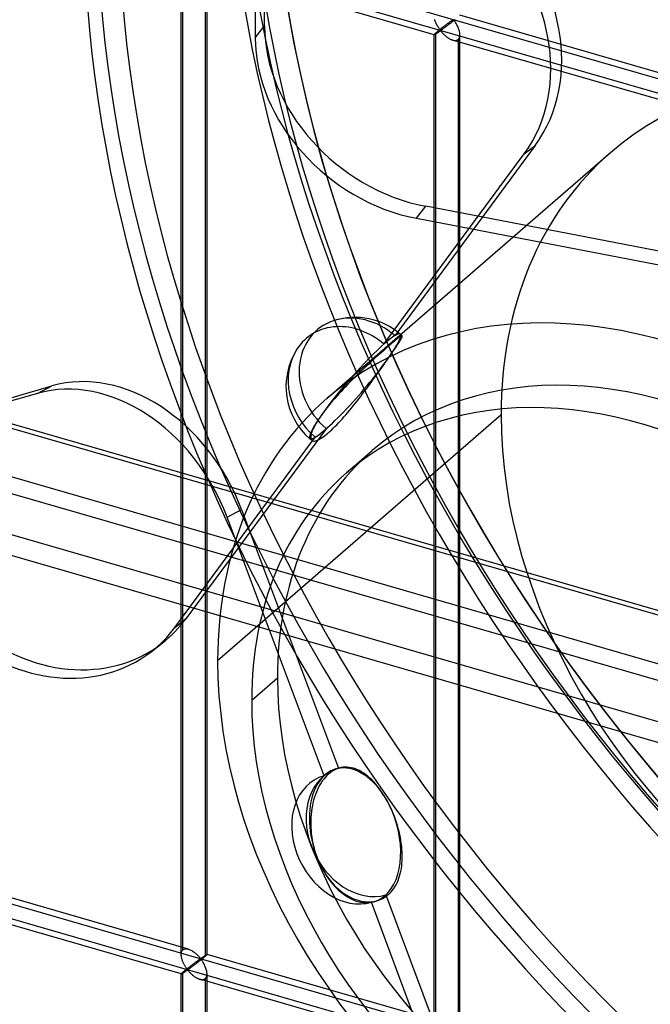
# Model space of a CAD drawing. Header units: millimetres. Extents: x -766 to 748, y -857 to 897.
# Tile 46 of 87: x -172 to -50, y -82 to 109. Entities that reach past the tile are written whole.
import ezdxf

# ---------------------------------------------------------------- set-up
doc = ezdxf.new("R2010")
doc.units = ezdxf.units.MM
doc.layers.add('MAIN-1', color=7, linetype='Continuous')
doc.layers.add('MAIN-2', color=7, linetype='Continuous')

msp = doc.modelspace()

# ---------------------------------------------------------------- linework, layer by layer
at = {"layer": 'MAIN-1'}
for p, q in [((-765.86, 200.76), (390.28, -132.99)), ((396.2, -159.4), (-759.94, 174.35))]:
    msp.add_line(p, q, dxfattribs=at)
at = {"layer": 'MAIN-2'}
for p, q in [((-124.53, 107.86), (-124.53, 561.1)), ((-126.32, 558.77), (-126.32, 105.53)), ((-431.4, 208.25), (746.4, -131.75)), ((451.83, -49.6), (-431.73, 205.46)), ((393.43, -133.05), (-762.71, 200.7)), ((-757.57, 177.74), (398.58, -156.01)), ((395.9, -144.06), (-674.83, 165.04)), ((-674.06, 161.59), (482.09, -172.16)), ((-140.7, -72.26), (-140.7, 120.29)), ((-140.36, -71.34), (-140.36, 120.63)), ((-135.7, -72.26), (-135.7, 120.29)), ((-91.62, 106.12), (-137.09, 119.25)), ((-136.03, 119.38), (-136.03, -72.59)), ((-91.45, 108.91), (-91.49, 109.04)), ((-91.41, 108.77), (-91.45, 108.91)), ((-88.19, 108.85), (-88.24, 108.81)), ((-88.13, 108.89), (-88.19, 108.85)), ((-88.08, 108.92), (-88.13, 108.89)), ((-88.03, 108.96), (-88.08, 108.92)), ((-87.99, 108.99), (-88.03, 108.96)), ((-87.94, 109.01), (-87.99, 108.99)), ((-87.87, 109.02), (-87.94, 109.01)), ((-87.78, 108.87), (-87.9, 108.77)), ((-87.77, 108.93), (-87.87, 109.02)), ((-87.66, 108.96), (-87.78, 108.87)), ((-87.69, 108.83), (-87.77, 108.93)), ((-87.54, 109.06), (-87.66, 108.96)), ((-41.16, 96.76), (-86.63, 109.88)), ((-126.32, 105.53), (-124.53, 107.86)), ((-91.36, 108.63), (-91.41, 108.77)), ((-91.3, 108.5), (-91.36, 108.63)), ((-91.25, 108.36), (-91.3, 108.5)), ((-91.19, 108.23), (-91.25, 108.36)), ((-91.12, 108.1), (-91.19, 108.23)), ((-91.06, 107.98), (-91.12, 108.1)), ((-90.99, 107.86), (-91.06, 107.98)), ((-90.92, 107.74), (-90.99, 107.86)), ((-90.86, 107.62), (-90.92, 107.74)), ((-90.79, 107.51), (-90.86, 107.62)), ((-90.72, 107.41), (-90.79, 107.51)), ((-90.67, 106.97), (-90.75, 106.91)), ((-90.65, 107.31), (-90.72, 107.41)), ((-90.59, 107.04), (-90.67, 106.97)), ((-90.59, 107.22), (-90.65, 107.31)), ((-90.52, 107.13), (-90.59, 107.22)), ((-90.5, 107.11), (-90.59, 107.04)), ((-90.46, 107.05), (-90.52, 107.13)), ((-90.42, 107.17), (-90.5, 107.11)), ((-90.38, 106.98), (-90.46, 107.05)), ((-90.33, 107.24), (-90.42, 107.17)), ((-90.29, 107), (-90.38, 106.98)), ((-90.24, 107.31), (-90.33, 107.24)), ((-90.23, 107.04), (-90.29, 107)), ((-90.16, 107.38), (-90.24, 107.31)), ((-90.16, 107.08), (-90.23, 107.04)), ((-90.07, 107.45), (-90.16, 107.38)), ((-90.08, 107.13), (-90.16, 107.08)), ((-90, 107.19), (-90.08, 107.13)), ((-89.98, 107.51), (-90.07, 107.45)), ((-89.92, 107.25), (-90, 107.19)), ((-89.9, 107.58), (-89.98, 107.51)), ((-89.83, 107.31), (-89.92, 107.25)), ((-89.81, 107.65), (-89.9, 107.58)), ((-89.74, 107.38), (-89.83, 107.31)), ((-89.73, 107.71), (-89.81, 107.65)), ((-89.64, 107.45), (-89.74, 107.38)), ((-89.64, 107.77), (-89.73, 107.71)), ((-89.56, 107.84), (-89.64, 107.77)), ((-89.54, 107.52), (-89.64, 107.45)), ((-89.48, 107.9), (-89.56, 107.84)), ((-89.44, 107.6), (-89.54, 107.52)), ((-89.39, 107.96), (-89.48, 107.9)), ((-89.33, 107.68), (-89.44, 107.6)), ((-89.31, 108.03), (-89.39, 107.96)), ((-89.22, 107.76), (-89.33, 107.68)), ((-89.23, 108.09), (-89.31, 108.03)), ((-89.15, 108.15), (-89.23, 108.09)), ((-89.11, 107.85), (-89.22, 107.76)), ((-89.07, 108.21), (-89.15, 108.15)), ((-88.99, 107.93), (-89.11, 107.85)), ((-88.99, 108.27), (-89.07, 108.21)), ((-88.91, 108.32), (-88.99, 108.27)), ((-88.88, 108.02), (-88.99, 107.93)), ((-88.84, 108.38), (-88.91, 108.32)), ((-88.76, 108.11), (-88.88, 108.02)), ((-88.77, 108.43), (-88.84, 108.38)), ((-88.69, 108.49), (-88.77, 108.43)), ((-88.64, 108.2), (-88.76, 108.11)), ((-88.62, 108.54), (-88.69, 108.49)), ((-88.52, 108.29), (-88.64, 108.2)), ((-88.56, 108.59), (-88.62, 108.54)), ((-88.49, 108.63), (-88.56, 108.59)), ((-88.4, 108.38), (-88.52, 108.29)), ((-88.42, 108.68), (-88.49, 108.63)), ((-88.36, 108.73), (-88.42, 108.68)), ((-88.28, 108.48), (-88.4, 108.38)), ((-88.3, 108.77), (-88.36, 108.73)), ((-88.24, 108.81), (-88.3, 108.77)), ((-88.15, 108.57), (-88.28, 108.48)), ((-88.03, 108.67), (-88.15, 108.57)), ((-87.9, 108.77), (-88.03, 108.67)), ((-87.61, 108.72), (-87.69, 108.83)), ((-87.53, 108.59), (-87.61, 108.72)), ((-87.44, 108.46), (-87.53, 108.59)), ((-87.36, 108.32), (-87.44, 108.46)), ((-87.27, 108.17), (-87.36, 108.32)), ((-87.19, 108.02), (-87.27, 108.17)), ((-87.1, 107.86), (-87.19, 108.02)), ((-87.03, 107.69), (-87.1, 107.86)), ((-86.95, 107.52), (-87.03, 107.69)), ((-86.88, 107.35), (-86.95, 107.52)), ((-86.82, 107.18), (-86.88, 107.35)), ((-86.77, 107), (-86.82, 107.18)), ((-86.72, 106.83), (-86.77, 107)), ((-91.6, 106.16), (-91.62, 106.14)), ((-91.62, 106.14), (-91.62, 106.12)), ((-91.62, -86.42), (-91.62, 106.13)), ((-91.62, 106.12), (-91.62, 106.12)), ((-91.62, 106.12), (-91.62, 106.12)), ((-91.62, 106.12), (-91.62, 106.12)), ((-91.62, 106.12), (-91.62, 106.12)), ((-91.62, 106.12), (-91.62, 106.12)), ((-91.62, 106.12), (-91.62, 106.12)), ((-91.62, 106.12), (-91.6, 106.12)), ((-91.58, 106.19), (-91.6, 106.16)), ((-91.6, 106.12), (-91.58, 106.12)), ((-91.54, 106.23), (-91.58, 106.19)), ((-91.58, 106.12), (-91.56, 106.14)), ((-91.56, 106.14), (-91.53, 106.15)), ((-91.49, 106.27), (-91.54, 106.23)), ((-91.53, 106.15), (-91.49, 106.17)), ((-91.44, 106.33), (-91.49, 106.27)), ((-91.49, 106.17), (-91.45, 106.19)), ((-91.45, 106.19), (-91.4, 106.22)), ((-91.37, 106.39), (-91.44, 106.33)), ((-91.4, 106.22), (-91.35, 106.25)), ((-91.29, 106.46), (-91.37, 106.39)), ((-91.35, 106.25), (-91.3, 106.29)), ((-91.3, 106.29), (-91.24, 106.32)), ((-91.23, 106.51), (-91.29, 106.46)), ((-91.29, -85.51), (-91.29, 106.46)), ((-91.24, 106.32), (-91.18, 106.36)), ((-91.17, 106.56), (-91.23, 106.51)), ((-91.18, 106.36), (-91.12, 106.4)), ((-91.11, 106.61), (-91.17, 106.56)), ((-91.12, 106.4), (-91.05, 106.45)), ((-91.04, 106.67), (-91.11, 106.61)), ((-91.05, 106.45), (-90.99, 106.49)), ((-90.97, 106.72), (-91.04, 106.67)), ((-90.99, 106.49), (-90.92, 106.53)), ((-90.9, 106.78), (-90.97, 106.72)), ((-90.92, 106.53), (-90.85, 106.58)), ((-90.83, 106.85), (-90.9, 106.78)), ((-90.85, 106.58), (-90.78, 106.63)), ((-90.75, 106.91), (-90.83, 106.85)), ((-90.78, 106.63), (-90.72, 106.67)), ((-90.72, 106.67), (-90.65, 106.72)), ((-90.65, 106.72), (-90.58, 106.76)), ((-90.58, 106.76), (-90.52, 106.8)), ((-90.52, 106.8), (-90.46, 106.84)), ((-90.46, 106.84), (-90.37, 106.86)), ((-90.37, 106.86), (-90.29, 106.79)), ((-90.29, 106.79), (-90.22, 106.72)), ((-90.22, 106.72), (-90.15, 106.64)), ((-90.15, 106.64), (-90.08, 106.55)), ((-90.08, 106.55), (-90, 106.47)), ((-90, 106.47), (-89.91, 106.38)), ((-89.91, 106.38), (-89.82, 106.28)), ((-89.82, 106.28), (-89.73, 106.19)), ((-89.73, 106.19), (-89.64, 106.1)), ((-89.64, 106.1), (-89.54, 106.01)), ((-89.54, 106.01), (-89.43, 105.92)), ((-89.43, 105.92), (-89.33, 105.83)), ((-89.33, 105.83), (-89.22, 105.74)), ((-89.22, 105.74), (-89.1, 105.65)), ((-89.1, 105.65), (-88.99, 105.57)), ((-88.99, 105.57), (-88.87, 105.49)), ((-88.87, 105.49), (-88.75, 105.42)), ((-88.75, 105.42), (-88.64, 105.35)), ((-88.64, 105.35), (-88.52, 105.28)), ((-88.52, 105.28), (-88.4, 105.22)), ((-88.4, 105.22), (-88.27, 105.17)), ((-88.27, 105.17), (-88.15, 105.12)), ((-88.15, 105.12), (-88.03, 105.08)), ((-88.03, 105.08), (-87.89, 105.05)), ((-42.54, 91.95), (-88.02, 105.08)), ((-87.89, 105.05), (-87.75, 105.02)), ((-87.75, 105.02), (-87.62, 105.01)), ((-87.49, 105.01), (-87.37, 105.02)), ((-87.37, 105.02), (-87.25, 105.05)), ((-87.25, 105.05), (-87.15, 105.09)), ((-87.15, 105.09), (-87.05, 105.14)), ((-87.05, 105.14), (-86.96, 105.21)), ((-86.96, 105.21), (-86.86, 105.32)), ((-86.96, 105.21), (-86.96, -86.76)), ((-86.86, 105.32), (-86.77, 105.45)), ((-86.77, 105.45), (-86.71, 105.6)), ((-86.68, 106.66), (-86.72, 106.83)), ((-86.71, 105.6), (-86.66, 105.77)), ((-86.65, 106.48), (-86.68, 106.66)), ((-86.66, 105.77), (-86.63, 105.95)), ((-86.63, 106.31), (-86.65, 106.48)), ((-86.62, 106.14), (-86.63, 106.31)), ((-86.63, 105.95), (-86.62, 106.14)), ((-86.62, -86.42), (-86.62, 106.13)), ((-87.62, 105.01), (-87.49, 105.01)), ((-72.02, 84.64), (-99.26, 47.76)), ((-74.15, 82.99), (-72.02, 84.64)), ((-112.39, 35.61), (-57.39, 83.25)), ((-101.39, 46.11), (-74.15, 82.99)), ((-95.05, 70.52), (-93.25, 72.85)), ((-42.99, 63.2), (-93.25, 72.85)), ((-95.05, 70.52), (-44.79, 60.87)), ((-100.18, 45.97), (-100.48, 45.72)), ((-99.9, 46.22), (-100.18, 45.97)), ((-99.62, 46.45), (-99.9, 46.22)), ((-99.36, 46.66), (-99.62, 46.45)), ((-99.12, 46.86), (-99.36, 46.66)), ((-98.9, 47.04), (-99.12, 46.86)), ((-99.01, 45.57), (-98.8, 45.89)), ((-98.7, 47.2), (-98.9, 47.04)), ((-98.8, 45.89), (-98.6, 46.18)), ((-98.51, 47.34), (-98.7, 47.2)), ((-98.6, 46.18), (-98.43, 46.44)), ((-98.35, 47.46), (-98.51, 47.34)), ((-98.43, 46.44), (-98.28, 46.68)), ((-98.21, 47.55), (-98.35, 47.46)), ((-98.28, 46.68), (-98.16, 46.89)), ((-98.09, 47.63), (-98.21, 47.55)), ((-98.16, 46.89), (-98.05, 47.07)), ((-97.99, 47.68), (-98.09, 47.63)), ((-98.05, 47.07), (-97.96, 47.24)), ((-97.92, 47.71), (-97.99, 47.68)), ((-97.96, 47.24), (-97.89, 47.38)), ((-97.86, 47.71), (-97.92, 47.71)), ((-97.89, 47.38), (-97.84, 47.5)), ((-97.82, 47.7), (-97.86, 47.71)), ((-97.84, 47.5), (-97.81, 47.6)), ((-97.81, 47.66), (-97.82, 47.7)), ((-97.81, 47.6), (-97.81, 47.66)), ((-102.23, 44.18), (-102.62, 43.82)), ((-101.84, 44.52), (-102.23, 44.18)), ((-101.47, 44.85), (-101.84, 44.52)), ((-101.12, 45.16), (-101.47, 44.85)), ((-100.79, 45.45), (-101.12, 45.16)), ((-100.48, 45.72), (-100.79, 45.45)), ((-100.27, 43.71), (-100, 44.11)), ((-100, 44.11), (-99.74, 44.5)), ((-99.74, 44.5), (-99.48, 44.87)), ((-99.48, 44.87), (-99.23, 45.23)), ((-99.23, 45.23), (-99.01, 45.57)), ((-104.32, 42.26), (-104.77, 41.85)), ((-103.89, 42.67), (-104.32, 42.26)), ((-103.46, 43.06), (-103.89, 42.67)), ((-103.03, 43.45), (-103.46, 43.06)), ((-102.62, 43.82), (-103.03, 43.45)), ((-101.7, 41.68), (-101.39, 42.12)), ((-101.39, 42.12), (-101.09, 42.54)), ((-101.09, 42.54), (-100.8, 42.95)), ((-100.8, 42.95), (-100.53, 43.34)), ((-100.53, 43.34), (-100.27, 43.71)), ((-106.54, 40.16), (-106.97, 39.74)), ((-106.1, 40.59), (-106.54, 40.16)), ((-105.66, 41.01), (-106.1, 40.59)), ((-105.21, 41.43), (-105.66, 41.01)), ((-104.77, 41.85), (-105.21, 41.43)), ((-103.02, 39.83), (-102.68, 40.3)), ((-102.68, 40.3), (-102.35, 40.76)), ((-102.35, 40.76), (-102.02, 41.22)), ((-102.02, 41.22), (-101.7, 41.68)), ((-108.36, 38.35), (-108.82, 37.87)), ((-107.89, 38.82), (-108.36, 38.35)), ((-107.43, 39.29), (-107.89, 38.82)), ((-106.97, 39.74), (-107.43, 39.29)), ((-104.38, 37.96), (-104.03, 38.44)), ((-104.03, 38.44), (-103.69, 38.89)), ((-103.69, 38.89), (-103.36, 39.36)), ((-103.36, 39.36), (-103.02, 39.83)), ((-168.63, 36.56), (-561.15, -76.75)), ((-558.34, -75.3), (-165.82, 38.01)), ((-168.63, 36.56), (-165.82, 38.01)), ((-110.09, 36.51), (-110.5, 36.06)), ((-109.68, 36.96), (-110.09, 36.51)), ((-109.26, 37.41), (-109.68, 36.96)), ((-108.82, 37.87), (-109.26, 37.41)), ((-105.86, 35.99), (-105.49, 36.48)), ((-105.49, 36.48), (-105.11, 36.98)), ((-105.11, 36.98), (-104.74, 37.47)), ((-104.74, 37.47), (-104.38, 37.96)), ((-111.7, 34.68), (-112.07, 34.22)), ((-111.31, 35.14), (-111.7, 34.68)), ((-110.9, 35.6), (-111.31, 35.14)), ((-110.5, 36.06), (-110.9, 35.6)), ((-107.3, 34.16), (-106.94, 34.61)), ((-106.94, 34.61), (-106.58, 35.06)), ((-106.58, 35.06), (-106.23, 35.51)), ((-106.23, 35.51), (-105.86, 35.99)), ((-113.4, 32.5), (-113.67, 32.11)), ((-113.1, 32.91), (-113.4, 32.5)), ((-112.78, 33.33), (-113.1, 32.91)), ((-112.43, 33.77), (-112.78, 33.33)), ((-112.07, 34.22), (-112.43, 33.77)), ((-108.75, 32.42), (-108.39, 32.84)), ((-108.39, 32.84), (-108.02, 33.28)), ((-108.02, 33.28), (-107.66, 33.72)), ((-107.66, 33.72), (-107.3, 34.16)), ((-133.64, -15.23), (-78.64, 32.4)), ((-114.63, 30.61), (-114.82, 30.26)), ((-114.41, 30.98), (-114.63, 30.61)), ((-114.18, 31.35), (-114.41, 30.98)), ((-113.93, 31.73), (-114.18, 31.35)), ((-113.67, 32.11), (-113.93, 31.73)), ((-110.52, 30.47), (-110.18, 30.83)), ((-110.18, 30.83), (-109.83, 31.21)), ((-109.83, 31.21), (-109.47, 31.6)), ((-109.47, 31.6), (-109.11, 32)), ((-109.11, 32), (-108.75, 32.42)), ((-112.58, 29.72), (-139.81, -7.16)), ((-115.45, 28.77), (-115.51, 28.54)), ((-115.37, 29.03), (-115.45, 28.77)), ((-115.27, 29.3), (-115.37, 29.03)), ((-115.14, 29.6), (-115.27, 29.3)), ((-114.99, 29.92), (-115.14, 29.6)), ((-114.82, 30.26), (-114.99, 29.92)), ((-112.69, 28.48), (-112.39, 28.72)), ((-112.39, 28.72), (-112.09, 28.97)), ((-112.09, 28.97), (-111.8, 29.23)), ((-111.8, 29.23), (-111.5, 29.51)), ((-111.5, 29.51), (-111.18, 29.81)), ((-111.18, 29.81), (-110.86, 30.13)), ((-110.86, 30.13), (-110.52, 30.47)), ((-141.94, -8.81), (-114.71, 28.07)), ((-115.55, 28.33), (-115.57, 28.13)), ((-115.57, 28.13), (-115.57, 27.94)), ((-115.57, 27.94), (-115.54, 27.78)), ((-115.51, 28.54), (-115.55, 28.33)), ((-115.54, 27.78), (-115.5, 27.64)), ((-115.5, 27.64), (-115.43, 27.53)), ((-115.43, 27.53), (-115.35, 27.45)), ((-115.35, 27.45), (-115.25, 27.39)), ((-115.25, 27.39), (-115.13, 27.35)), ((-115.13, 27.35), (-114.99, 27.33)), ((-114.99, 27.33), (-114.83, 27.33)), ((-114.83, 27.33), (-114.66, 27.36)), ((-114.66, 27.36), (-114.46, 27.42)), ((-114.46, 27.42), (-114.25, 27.5)), ((-114.25, 27.5), (-114.02, 27.6)), ((-114.02, 27.6), (-113.78, 27.73)), ((-113.78, 27.73), (-113.52, 27.89)), ((-113.52, 27.89), (-113.26, 28.06)), ((-113.26, 28.06), (-112.98, 28.26)), ((-112.98, 28.26), (-112.69, 28.48)), ((-108.62, 21.15), (-103.62, 25.48)), ((-131.8, 12.59), (-128.99, 14.04)), ((-128.99, 14.04), (-110.18, -36.13)), ((-431.4, 11.95), (746.4, -328.05)), ((-112.99, -37.59), (-131.8, 12.59)), ((434.07, -240.77), (-431.73, 9.16)), ((-141.94, -8.81), (-139.81, -7.16)), ((-146.56, -13.54), (-144.43, -11.89)), ((-127.03, -22.91), (-122.03, -18.58)), ((-110.43, -36.22), (-110.79, -36.37)), ((-110.07, -36.1), (-110.43, -36.22)), ((-109.69, -36), (-110.07, -36.1)), ((-109.3, -35.94), (-109.69, -36)), ((-108.9, -35.91), (-109.3, -35.94)), ((-108.5, -35.91), (-108.9, -35.91)), ((-108.09, -35.95), (-108.5, -35.91)), ((-107.69, -36.02), (-108.09, -35.95)), ((-107.29, -36.11), (-107.69, -36.02)), ((-106.9, -36.24), (-107.29, -36.11)), ((-106.51, -36.4), (-106.9, -36.24)), ((-112.99, -38.16), (-113.27, -38.53)), ((-112.7, -37.83), (-112.99, -38.16)), ((-112.41, -37.52), (-112.7, -37.83)), ((-112.1, -37.24), (-112.41, -37.52)), ((-111.8, -36.99), (-112.1, -37.24)), ((-111.47, -36.76), (-111.8, -36.99)), ((-111.14, -36.55), (-111.47, -36.76)), ((-110.79, -36.37), (-111.14, -36.55)), ((-106.11, -36.59), (-106.51, -36.4)), ((-105.7, -36.81), (-106.11, -36.59)), ((-105.29, -37.07), (-105.7, -36.81)), ((-104.87, -37.37), (-105.29, -37.07)), ((-104.47, -37.69), (-104.87, -37.37)), ((-104.08, -38.03), (-104.47, -37.69)), ((-103.71, -38.38), (-104.08, -38.03)), ((-114.03, -39.78), (-114.26, -40.24)), ((-113.79, -39.34), (-114.03, -39.78)), ((-113.54, -38.92), (-113.79, -39.34)), ((-113.27, -38.53), (-113.54, -38.92)), ((-103.34, -38.77), (-103.71, -38.38)), ((-102.96, -39.18), (-103.34, -38.77)), ((-102.59, -39.63), (-102.96, -39.18)), ((-102.23, -40.11), (-102.59, -39.63)), ((-114.84, -41.75), (-115, -42.28)), ((-114.67, -41.23), (-114.84, -41.75)), ((-114.47, -40.73), (-114.67, -41.23)), ((-114.26, -40.24), (-114.47, -40.73)), ((-101.87, -40.61), (-102.23, -40.11)), ((-101.52, -41.13), (-101.87, -40.61)), ((-101.18, -41.67), (-101.52, -41.13)), ((-100.86, -42.21), (-101.18, -41.67)), ((-115.25, -43.37), (-115.35, -43.93)), ((-115.14, -42.83), (-115.25, -43.37)), ((-115, -42.28), (-115.14, -42.83)), ((-100.56, -42.77), (-100.86, -42.21)), ((-100.27, -43.32), (-100.56, -42.77)), ((-100.03, -43.83), (-100.27, -43.32)), ((-99.79, -44.37), (-100.03, -43.83)), ((-115.54, -45.71), (-115.57, -46.35)), ((-115.5, -45.09), (-115.54, -45.71)), ((-115.43, -44.49), (-115.5, -45.09)), ((-115.35, -43.93), (-115.43, -44.49)), ((-99.56, -44.92), (-99.79, -44.37)), ((-99.33, -45.49), (-99.56, -44.92)), ((-99.12, -46.06), (-99.33, -45.49)), ((-115.57, -46.35), (-115.57, -46.99)), ((-115.57, -46.99), (-115.55, -47.62)), ((-115.55, -47.62), (-115.51, -48.23)), ((-98.92, -46.65), (-99.12, -46.06)), ((-98.74, -47.24), (-98.92, -46.65)), ((-98.57, -47.83), (-98.74, -47.24)), ((-115.51, -48.23), (-115.45, -48.83)), ((-115.45, -48.83), (-115.37, -49.46)), ((-115.37, -49.46), (-115.27, -50.09)), ((-98.42, -48.42), (-98.57, -47.83)), ((-98.29, -48.99), (-98.42, -48.42)), ((-98.17, -49.56), (-98.29, -48.99)), ((-98.07, -50.12), (-98.17, -49.56)), ((-115.27, -50.09), (-115.14, -50.72)), ((-115.14, -50.72), (-114.99, -51.36)), ((-114.99, -51.36), (-114.82, -51.99)), ((-97.99, -50.68), (-98.07, -50.12)), ((-97.91, -51.27), (-97.99, -50.68)), ((-97.86, -51.85), (-97.91, -51.27)), ((-114.82, -51.99), (-114.62, -52.61)), ((-114.62, -52.61), (-114.41, -53.22)), ((-114.41, -53.22), (-114.18, -53.81)), ((-97.82, -52.43), (-97.86, -51.85)), ((-97.81, -53), (-97.82, -52.43)), ((-97.81, -53.55), (-97.81, -53)), ((-114.18, -53.81), (-113.93, -54.38)), ((-113.93, -54.38), (-113.67, -54.93)), ((-113.67, -54.93), (-113.41, -55.44)), ((-97.98, -55.57), (-97.91, -55.07)), ((-97.91, -55.07), (-97.86, -54.57)), ((-97.86, -54.57), (-97.83, -54.06)), ((-97.83, -54.06), (-97.81, -53.55)), ((-113.41, -55.44), (-113.12, -55.96)), ((-113.12, -55.96), (-112.81, -56.46)), ((-112.81, -56.46), (-112.48, -56.96)), ((-112.48, -56.96), (-112.14, -57.44)), ((-98.46, -57.46), (-98.31, -57.01)), ((-98.31, -57.01), (-98.18, -56.54)), ((-98.18, -56.54), (-98.07, -56.06)), ((-98.07, -56.06), (-97.98, -55.57)), ((-139.31, -71.21), (-184.78, -58.08)), ((-112.14, -57.44), (-111.78, -57.91)), ((-111.78, -57.91), (-111.4, -58.35)), ((-111.4, -58.35), (-111.02, -58.77)), ((-111.02, -58.77), (-110.63, -59.16)), ((-110.63, -59.16), (-110.23, -59.53)), ((-99.45, -59.44), (-99.22, -59.09)), ((-99.22, -59.09), (-99, -58.71)), ((-99, -58.71), (-98.8, -58.31)), ((-98.8, -58.31), (-98.62, -57.89)), ((-98.62, -57.89), (-98.46, -57.46)), ((-110.23, -59.53), (-109.84, -59.86)), ((-109.84, -59.86), (-109.44, -60.17)), ((-109.44, -60.17), (-109.02, -60.47)), ((-109.02, -60.47), (-108.58, -60.75)), ((-108.58, -60.75), (-108.13, -61)), ((-108.13, -61), (-107.68, -61.23)), ((-101.32, -61.21), (-101.04, -61.03)), ((-101.04, -61.03), (-100.77, -60.84)), ((-100.98, -60.67), (-82.16, -110.84)), ((-100.77, -60.84), (-100.52, -60.63)), ((-100.52, -60.63), (-100.23, -60.37)), ((-100.23, -60.37), (-99.96, -60.09)), ((-99.96, -60.09), (-99.7, -59.78)), ((-99.7, -59.78), (-99.45, -59.44)), ((-140.69, -76.01), (-186.17, -62.89)), ((-107.68, -61.23), (-107.24, -61.43)), ((-107.24, -61.43), (-106.81, -61.6)), ((-106.81, -61.6), (-106.39, -61.73)), ((-106.39, -61.73), (-105.96, -61.84)), ((-105.96, -61.84), (-105.53, -61.93)), ((-105.53, -61.93), (-105.11, -61.99)), ((-105.11, -61.99), (-104.68, -62.03)), ((-104.68, -62.03), (-104.25, -62.03)), ((-104.25, -62.03), (-103.83, -62.01)), ((-103.83, -62.01), (-103.41, -61.97)), ((-84.97, -112.3), (-103.79, -62.12)), ((-103.41, -61.97), (-103.01, -61.89)), ((-103.01, -61.89), (-102.61, -61.79)), ((-102.61, -61.79), (-102.23, -61.66)), ((-102.23, -61.66), (-101.91, -61.53)), ((-101.91, -61.53), (-101.61, -61.38)), ((-101.61, -61.38), (-101.32, -61.21)), ((-140.7, -72.27), (-140.69, -72.13)), ((-140.69, -72.4), (-140.7, -72.27)), ((-140.69, -72.13), (-140.68, -71.99)), ((-140.68, -72.54), (-140.69, -72.4)), ((-140.68, -71.99), (-140.65, -71.85)), ((-140.66, -72.68), (-140.68, -72.54)), ((-140.65, -71.85), (-140.62, -71.73)), ((-140.62, -71.73), (-140.57, -71.62)), ((-140.57, -71.62), (-140.51, -71.51)), ((-140.51, -71.51), (-140.44, -71.42)), ((-140.44, -71.42), (-140.36, -71.34)), ((-140.36, -71.34), (-140.25, -71.26)), ((-140.25, -71.26), (-140.11, -71.2)), ((-140.11, -71.2), (-139.97, -71.16)), ((-139.97, -71.16), (-139.81, -71.14)), ((-139.81, -71.14), (-139.65, -71.14)), ((-139.65, -71.14), (-139.47, -71.17)), ((-139.47, -71.17), (-139.3, -71.21)), ((-139.3, -71.21), (-139.14, -71.27)), ((-139.14, -71.27), (-138.98, -71.33)), ((-138.98, -71.33), (-138.83, -71.4)), ((-138.83, -71.4), (-138.67, -71.49)), ((-138.67, -71.49), (-138.52, -71.58)), ((-138.52, -71.58), (-138.37, -71.67)), ((-138.37, -71.67), (-138.22, -71.78)), ((-138.22, -71.78), (-138.08, -71.89)), ((-138.08, -71.89), (-137.94, -72)), ((-137.94, -72), (-137.81, -72.12)), ((-137.81, -72.12), (-137.68, -72.24)), ((-137.68, -72.24), (-137.56, -72.35)), ((-137.56, -72.35), (-137.44, -72.47)), ((-137.44, -72.47), (-137.33, -72.59)), ((-136.27, -72.57), (-136.22, -72.54)), ((-136.22, -72.54), (-136.17, -72.51)), ((-136.17, -72.51), (-136.13, -72.48)), ((-136.13, -72.48), (-136.09, -72.46)), ((-136.09, -72.46), (-136.04, -72.43)), ((-136.04, -72.43), (-136, -72.4)), ((-135.98, -72.54), (-136.03, -72.59)), ((-136, -72.4), (-135.97, -72.38)), ((-135.92, -72.49), (-135.98, -72.54)), ((-135.97, -72.38), (-135.93, -72.36)), ((-135.93, -72.36), (-135.89, -72.34)), ((-135.87, -72.45), (-135.92, -72.49)), ((-135.89, -72.34), (-135.86, -72.32)), ((-135.83, -72.41), (-135.87, -72.45)), ((-135.86, -72.32), (-135.83, -72.3)), ((-135.83, -72.3), (-135.81, -72.29)), ((-135.8, -72.38), (-135.83, -72.41)), ((-135.81, -72.29), (-135.78, -72.28)), ((-135.77, -72.34), (-135.8, -72.38)), ((-135.78, -72.28), (-135.76, -72.27)), ((-135.74, -72.32), (-135.77, -72.34)), ((-135.76, -72.27), (-135.74, -72.26)), ((-135.74, -72.26), (-135.73, -72.25)), ((-135.72, -72.3), (-135.74, -72.32)), ((-135.73, -72.25), (-135.71, -72.25)), ((-135.71, -72.28), (-135.72, -72.3)), ((-135.71, -72.25), (-135.71, -72.25)), ((-135.71, -72.25), (-135.7, -72.25)), ((-135.7, -72.27), (-135.71, -72.28)), ((-135.7, -72.25), (-135.7, -72.25)), ((-135.7, -72.25), (-135.7, -72.25)), ((-135.7, -72.25), (-135.7, -72.25)), ((-135.7, -72.25), (-135.7, -72.25)), ((-135.7, -72.25), (-135.7, -72.26)), ((-90.23, -85.38), (-135.7, -72.25)), ((-135.7, -72.26), (-135.7, -72.27)), ((-140.64, -72.82), (-140.66, -72.68)), ((-140.61, -72.95), (-140.64, -72.82)), ((-140.57, -73.09), (-140.61, -72.95)), ((-140.53, -73.23), (-140.57, -73.09)), ((-140.48, -73.36), (-140.53, -73.23)), ((-140.43, -73.5), (-140.48, -73.36)), ((-140.38, -73.64), (-140.43, -73.5)), ((-140.32, -73.77), (-140.38, -73.64)), ((-140.26, -73.9), (-140.32, -73.77)), ((-140.2, -74.03), (-140.26, -73.9)), ((-140.13, -74.16), (-140.2, -74.03)), ((-140.07, -74.28), (-140.13, -74.16)), ((-140, -74.39), (-140.07, -74.28)), ((-139.93, -74.51), (-140, -74.39)), ((-138.8, -74.42), (-138.88, -74.49)), ((-138.72, -74.36), (-138.8, -74.42)), ((-138.63, -74.29), (-138.72, -74.36)), ((-138.55, -74.23), (-138.63, -74.29)), ((-138.47, -74.17), (-138.55, -74.23)), ((-138.41, -74.45), (-138.51, -74.53)), ((-138.38, -74.11), (-138.47, -74.17)), ((-138.3, -74.37), (-138.41, -74.45)), ((-138.3, -74.04), (-138.38, -74.11)), ((-138.22, -73.98), (-138.3, -74.04)), ((-138.18, -74.29), (-138.3, -74.37)), ((-138.14, -73.93), (-138.22, -73.98)), ((-138.07, -74.2), (-138.18, -74.29)), ((-138.07, -73.87), (-138.14, -73.93)), ((-137.99, -73.81), (-138.07, -73.87)), ((-137.95, -74.11), (-138.07, -74.2)), ((-137.91, -73.75), (-137.99, -73.81)), ((-137.83, -74.02), (-137.95, -74.11)), ((-137.84, -73.7), (-137.91, -73.75)), ((-137.77, -73.65), (-137.84, -73.7)), ((-137.71, -73.93), (-137.83, -74.02)), ((-137.7, -73.6), (-137.77, -73.65)), ((-137.6, -73.84), (-137.71, -73.93)), ((-137.63, -73.55), (-137.7, -73.6)), ((-137.56, -73.5), (-137.63, -73.55)), ((-137.47, -73.75), (-137.6, -73.84)), ((-137.5, -73.45), (-137.56, -73.5)), ((-137.44, -73.41), (-137.5, -73.45)), ((-137.35, -73.65), (-137.47, -73.75)), ((-137.38, -73.36), (-137.44, -73.41)), ((-137.32, -73.32), (-137.38, -73.36)), ((-137.23, -73.56), (-137.35, -73.65)), ((-137.33, -72.59), (-137.23, -72.7)), ((-137.26, -73.28), (-137.32, -73.32)), ((-137.21, -73.24), (-137.26, -73.28)), ((-137.23, -72.7), (-137.14, -72.8)), ((-137.1, -73.46), (-137.23, -73.56)), ((-137.16, -73.21), (-137.21, -73.24)), ((-137.11, -73.18), (-137.16, -73.21)), ((-137.14, -72.8), (-137.05, -72.9)), ((-137.06, -73.15), (-137.11, -73.18)), ((-136.98, -73.36), (-137.1, -73.46)), ((-137.01, -73.12), (-137.06, -73.15)), ((-137.05, -72.9), (-136.95, -72.99)), ((-136.95, -73.11), (-137.01, -73.12)), ((-136.86, -73.27), (-136.98, -73.36)), ((-136.95, -72.99), (-136.89, -72.98)), ((-136.85, -73.2), (-136.95, -73.11)), ((-136.89, -72.98), (-136.84, -72.96)), ((-136.74, -73.17), (-136.86, -73.27)), ((-136.77, -73.3), (-136.85, -73.2)), ((-136.84, -72.96), (-136.79, -72.93)), ((-136.79, -72.93), (-136.75, -72.9)), ((-136.69, -73.42), (-136.77, -73.3)), ((-136.75, -72.9), (-136.7, -72.87)), ((-136.62, -73.08), (-136.74, -73.17)), ((-136.7, -72.87), (-136.65, -72.84)), ((-136.6, -73.54), (-136.69, -73.42)), ((-136.65, -72.84), (-136.61, -72.8)), ((-136.51, -72.99), (-136.62, -73.08)), ((-136.61, -72.8), (-136.56, -72.77)), ((-136.52, -73.67), (-136.6, -73.54)), ((-136.56, -72.77), (-136.51, -72.74)), ((-136.43, -73.82), (-136.52, -73.67)), ((-136.51, -72.74), (-136.46, -72.7)), ((-136.4, -72.9), (-136.51, -72.99)), ((-136.46, -72.7), (-136.41, -72.67)), ((-136.34, -73.96), (-136.43, -73.82)), ((-136.41, -72.67), (-136.36, -72.64)), ((-136.3, -72.81), (-136.4, -72.9)), ((-136.36, -72.64), (-136.31, -72.61)), ((-136.26, -74.12), (-136.34, -73.96)), ((-136.31, -72.61), (-136.27, -72.57)), ((-136.2, -72.73), (-136.3, -72.81)), ((-136.18, -74.28), (-136.26, -74.12)), ((-136.11, -72.66), (-136.2, -72.73)), ((-136.1, -74.44), (-136.18, -74.28)), ((-136.03, -72.59), (-136.11, -72.66)), ((-136.03, -74.61), (-136.1, -74.44)), ((-140.69, -75.99), (-140.7, -76.01)), ((-140.7, -76.01), (-140.7, -76.01)), ((-140.7, -76.01), (-140.7, -76.01)), ((-140.7, -76.01), (-140.7, -76.01)), ((-140.7, -76.01), (-140.69, -76.01)), ((-140.7, -268.56), (-140.7, -76.01)), ((-140.68, -75.97), (-140.69, -75.99)), ((-140.69, -76.01), (-140.69, -76.01)), ((-140.69, -76.01), (-140.69, -76.01)), ((-140.69, -76.01), (-140.68, -76.01)), ((-140.65, -75.94), (-140.68, -75.97)), ((-140.68, -76.01), (-140.66, -76.01)), ((-140.66, -76.01), (-140.63, -76)), ((-140.62, -75.9), (-140.65, -75.94)), ((-140.63, -76), (-140.6, -75.98)), ((-140.57, -75.86), (-140.62, -75.9)), ((-140.6, -75.98), (-140.57, -75.96)), ((-140.51, -75.8), (-140.57, -75.86)), ((-140.57, -75.96), (-140.52, -75.94)), ((-140.52, -75.94), (-140.48, -75.91)), ((-140.44, -75.74), (-140.51, -75.8)), ((-140.48, -75.91), (-140.43, -75.88)), ((-140.36, -75.67), (-140.44, -75.74)), ((-140.43, -75.88), (-140.37, -75.85)), ((-140.37, -75.85), (-140.31, -75.81)), ((-140.31, -75.63), (-140.36, -75.67)), ((-140.36, -267.64), (-140.36, -75.67)), ((-140.25, -75.57), (-140.31, -75.63)), ((-140.31, -75.81), (-140.25, -75.77)), ((-140.19, -75.52), (-140.25, -75.57)), ((-140.25, -75.77), (-140.19, -75.73)), ((-140.12, -75.47), (-140.19, -75.52)), ((-140.19, -75.73), (-140.13, -75.69)), ((-140.13, -75.69), (-140.06, -75.64)), ((-140.05, -75.41), (-140.12, -75.47)), ((-140.06, -75.64), (-139.99, -75.6)), ((-139.98, -75.35), (-140.05, -75.41)), ((-139.99, -75.6), (-139.93, -75.55)), ((-139.9, -75.29), (-139.98, -75.35)), ((-139.86, -74.62), (-139.93, -74.51)), ((-139.93, -75.55), (-139.86, -75.51)), ((-139.82, -75.22), (-139.9, -75.29)), ((-139.8, -74.72), (-139.86, -74.62)), ((-139.86, -75.51), (-139.79, -75.46)), ((-139.74, -75.16), (-139.82, -75.22)), ((-139.73, -74.82), (-139.8, -74.72)), ((-139.79, -75.46), (-139.72, -75.41)), ((-139.66, -75.09), (-139.74, -75.16)), ((-139.66, -74.91), (-139.73, -74.82)), ((-139.72, -75.41), (-139.66, -75.37)), ((-139.6, -75), (-139.66, -74.91)), ((-139.58, -75.03), (-139.66, -75.09)), ((-139.66, -75.37), (-139.59, -75.33)), ((-139.54, -75.08), (-139.6, -75)), ((-139.59, -75.33), (-139.53, -75.29)), ((-139.49, -74.96), (-139.58, -75.03)), ((-139.46, -75.15), (-139.54, -75.08)), ((-139.53, -75.29), (-139.45, -75.28)), ((-139.4, -74.89), (-139.49, -74.96)), ((-139.37, -75.14), (-139.46, -75.15)), ((-139.45, -75.28), (-139.36, -75.34)), ((-139.32, -74.82), (-139.4, -74.89)), ((-139.3, -75.1), (-139.37, -75.14)), ((-139.36, -75.34), (-139.3, -75.42)), ((-139.23, -74.75), (-139.32, -74.82)), ((-139.23, -75.05), (-139.3, -75.1)), ((-139.3, -75.42), (-139.23, -75.5)), ((-139.14, -74.69), (-139.23, -74.75)), ((-139.16, -75), (-139.23, -75.05)), ((-139.23, -75.5), (-139.15, -75.58)), ((-139.08, -74.94), (-139.16, -75)), ((-139.15, -75.58), (-139.07, -75.67)), ((-139.06, -74.62), (-139.14, -74.69)), ((-138.99, -74.88), (-139.08, -74.94)), ((-139.07, -75.67), (-138.99, -75.76)), ((-138.97, -74.55), (-139.06, -74.62)), ((-138.9, -74.82), (-138.99, -74.88)), ((-138.99, -75.76), (-138.9, -75.85)), ((-138.88, -74.49), (-138.97, -74.55)), ((-138.81, -74.75), (-138.9, -74.82)), ((-138.9, -75.85), (-138.81, -75.94)), ((-138.72, -74.68), (-138.81, -74.75)), ((-138.81, -75.94), (-138.71, -76.03)), ((-138.62, -74.61), (-138.72, -74.68)), ((-138.71, -76.03), (-138.61, -76.12)), ((-138.51, -74.53), (-138.62, -74.61)), ((-138.61, -76.12), (-138.51, -76.22)), ((-138.51, -76.22), (-138.4, -76.31)), ((-138.4, -76.31), (-138.29, -76.39)), ((-135.96, -74.78), (-136.03, -74.61)), ((-135.9, -74.95), (-135.96, -74.78)), ((-135.84, -75.13), (-135.9, -74.95)), ((-135.79, -75.3), (-135.84, -75.13)), ((-135.76, -75.47), (-135.79, -75.3)), ((-135.78, -76.53), (-135.73, -76.37)), ((-135.73, -75.65), (-135.76, -75.47)), ((-135.71, -75.82), (-135.73, -75.65)), ((-135.73, -76.37), (-135.71, -76.19)), ((-135.7, -75.99), (-135.71, -75.82)), ((-135.71, -76.19), (-135.7, -75.99)), ((-135.7, -268.56), (-135.7, -76.01)), ((-138.29, -76.39), (-138.18, -76.48)), ((-138.18, -76.48), (-138.06, -76.56)), ((-138.06, -76.56), (-137.95, -76.64)), ((-137.95, -76.64), (-137.83, -76.72)), ((-137.83, -76.72), (-137.71, -76.79)), ((-137.71, -76.79), (-137.59, -76.85)), ((-137.59, -76.85), (-137.47, -76.91)), ((-137.47, -76.91), (-137.35, -76.96)), ((-137.35, -76.96), (-137.22, -77.01)), ((-137.22, -77.01), (-137.1, -77.05)), ((-137.1, -77.05), (-136.96, -77.09)), ((-91.62, -90.18), (-137.09, -77.05)), ((-136.96, -77.09), (-136.83, -77.11)), ((-136.83, -77.11), (-136.69, -77.12)), ((-136.69, -77.12), (-136.57, -77.12)), ((-136.57, -77.12), (-136.44, -77.11)), ((-136.44, -77.11), (-136.33, -77.08)), ((-136.33, -77.08), (-136.22, -77.04)), ((-136.22, -77.04), (-136.12, -76.99)), ((-136.12, -76.99), (-136.03, -76.92)), ((-136.03, -76.92), (-135.93, -76.81)), ((-136.03, -76.92), (-136.03, -268.89)), ((-135.93, -76.81), (-135.85, -76.68)), ((-135.85, -76.68), (-135.78, -76.53))]:
    msp.add_line(p, q, dxfattribs=at)
for centre, start, end in [((-106.97, 37.91), 49.1072, 107.4907), ((-106.97, 37.91), 46.9219, 49.1072), ((-106.97, 37.91), 148.0051, 229.1072), ((-106.97, 37.91), 229.1072, 231.328), ((-106.97, -49.13), 101.7136, 106.1006), ((-106.97, -49.13), 286.1006, 290.7471)]:
    msp.add_arc(centre, 13.4, start, end, dxfattribs=at)
for centre, major_axis, ratio, start_param, end_param in [((-29.1, -25.2), (-438.62, 506.47), 0.75, -2.427868, 0), ((100, 86.6), (168.9, -195.03), 0.75, 0.713724, 3.855317), ((102.5, 88.77), (175.45, -202.59), 0.75, 0.713724, 3.141593), ((100, 86.6), (-175.45, 202.59), 0.75, -2.427868, 0), ((72.5, 62.79), (-175.45, 202.59), 0.75, -2.427868, 0), ((102.5, 88.77), (175.45, -202.59), 0.75, -2.427868, 0), ((100, 86.6), (-175.45, 202.59), 0.75, 0.713724, 3.141593), ((99.99, 86.6), (-172.17, 198.81), 0.75, 0.713724, 3.141592), ((99.99, 86.6), (-168.9, 195.03), 0.75, 0.713724, 3.354157), ((100, 86.6), (168.9, -195.03), 0.75, -2.427868, 0.713724), ((-29.1, -25.2), (-438.62, 506.47), 0.75, 0.713724, 3.141593), ((-31.6, -27.37), (438.62, -506.47), 0.75, -2.427868, 0), ((75, 64.95), (175.45, -202.59), 0.75, -2.427868, -0.000001), ((75, 64.95), (172.17, -198.81), 0.75, -2.427868, -0.000001), ((72.5, 62.79), (-175.45, 202.59), 0.75, 0.713724, 3.141593), ((-97.15, 106.4), (20.51, -26.49), 0.842373, 0.234089, 1.804885), ((-99.28, 104.75), (-20.51, 26.49), 0.842373, -2.907504, -1.336708), ((-93.25, 101.86), (26.57, -20.4), 0.808504, -2.586083, -1.015287), ((-95.05, 99.53), (-26.57, 20.4), 0.808504, 0.55551, 2.126306), ((8.4, 7.27), (65.79, -75.97), 0.75, 0.713724, 3.141593), ((8.4, 7.27), (65.79, -75.97), 0.75, -3.141592, -2.427868), ((-46.6, -40.36), (-65.79, 75.97), 0.75, -2.427868, 0), ((-105.91, 38.74), (-8.06, 10.41), 0.842373, -1.335948, -0.300779), ((-108.04, 37.09), (8.06, -10.41), 0.842373, 1.805644, 3.428748), ((-105.91, 38.74), (-8.06, 10.41), 0.842373, -0.300779, 1.804125), ((-106.97, 37.91), (-8.77, -10.13), 0.125, 2.284521, 5.426113), ((-106.98, 37.92), (8.77, 10.13), 0.125, 0.368978, 0.744312), ((-108.04, 37.09), (8.06, -10.41), 0.842373, -2.854437, -1.337467), ((-106.97, 37.91), (-8.77, -10.13), 0.125, -0.857072, 2.284521), ((-46.6, -40.36), (57.02, -65.84), 0.75, 0.713724, 3.141593), ((-156.93, 5.33), (-15.4, 29.75), 0.774635, -1.72401, -0.153214), ((-154.12, 6.79), (15.4, -29.75), 0.774635, 1.417583, 2.988379), ((-51.6, -44.69), (-57.02, 65.84), 0.75, -2.427868, 0), ((-46.6, -40.36), (-65.79, 75.97), 0.75, 0, 0.713724), ((8.4, 7.27), (65.79, -75.97), 0.75, -2.427868, 0), ((-106.98, 37.92), (8.77, 10.13), 0.125, -2.772615, -2.397281), ((-46.6, -40.36), (57.02, -65.84), 0.75, -3.141592, -2.427868), ((-51.6, -44.69), (-57.02, 65.84), 0.75, 0, 0.713724), ((-164.94, 14.6), (20.51, -26.49), 0.842373, -0.000009, 0.234089), ((-164.94, 14.6), (20.51, -26.49), 0.842373, -1.336708, -0.000009), ((-167.07, 12.95), (-20.51, 26.49), 0.842373, 3.141584, 3.375681), ((-167.07, 12.95), (-20.51, 26.49), 0.842373, 1.804885, 3.141584), ((-46.6, -40.36), (-65.79, 75.97), 0.75, 0.713724, 3.141593), ((-46.6, -40.36), (57.02, -65.84), 0.75, -2.427868, 0), ((-51.6, -44.69), (-57.02, 65.84), 0.75, 0.713724, 3.141593), ((-106.97, -49.13), (3.72, -12.87), 0.625, 1.851831, 4.993424), ((-105.57, -48.4), (-6.05, 11.69), 0.774635, -0.152454, 2.987619), ((-106.98, -49.13), (-3.72, 12.87), 0.625, -0.063712, 0.311622), ((-108.38, -49.85), (6.05, -11.69), 0.774635, 2.989139, 6.129212), ((-106.97, -49.13), (3.72, -12.87), 0.625, -1.289761, 1.851831), ((-106.98, -49.13), (-3.72, 12.87), 0.625, 3.077881, 3.453215)]:
    msp.add_ellipse(centre, major_axis=major_axis, ratio=ratio, start_param=start_param, end_param=end_param, dxfattribs=at)

doc.saveas('drawing.dxf')
